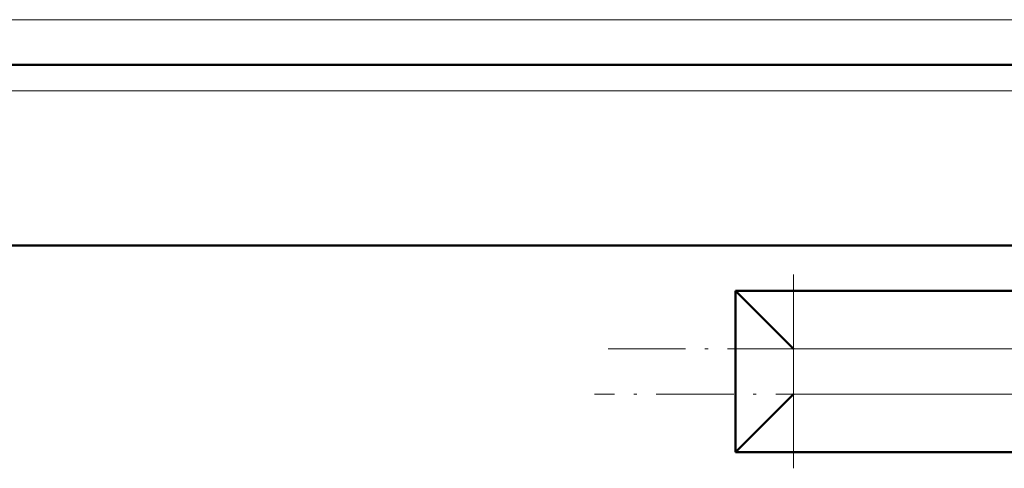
# Model space of a CAD drawing. Extents: x -1976 to 2357, y -1844 to 653.
# Tile 22 of 56: x 94 to 246, y -1555 to -1486. Entities that reach past the tile are written whole.
import ezdxf

# ---------------------------------------------------------------- set-up
doc = ezdxf.new("R2010")
doc.units = 0
doc.linetypes.add('DASHDOT', pattern=[18.5, 12, -3, 0.5, -3])

msp = doc.modelspace()

# ---------------------------------------------------------------- linework, layer by layer
at = {"color": 7, "lineweight": 18}
for p, q in [((268.49, -1485.82), (24.64, -1485.82)), ((268.43, -1496.82), (24.7, -1496.82)), ((268.22, -1536.82), (213.57, -1536.82)), ((213.57, -1536.82), (213.57, -1543.82)), ((268.18, -1543.82), (213.57, -1543.82))]:
    msp.add_line(p, q, dxfattribs=at)
at = {"color": 7, "lineweight": 50}
for p, q in [((268.45, -1492.82), (24.68, -1492.82)), ((268.3, -1520.82), (24.83, -1520.82)), ((268.26, -1527.82), (204.57, -1527.82)), ((213.57, -1536.82), (204.57, -1527.82)), ((204.57, -1527.82), (204.57, -1552.82)), ((213.57, -1543.82), (204.57, -1552.82)), ((268.13, -1552.82), (204.57, -1552.82))]:
    msp.add_line(p, q, dxfattribs=at)
at = {"color": 7, "linetype": 'DASHDOT', "lineweight": 18}
for p, q in [((213.57, -1555.32), (213.57, -1525.32)), ((184.83, -1536.82), (421.63, -1536.82)), ((444.79, -1543.82), (182.73, -1543.82))]:
    msp.add_line(p, q, dxfattribs=at)

doc.saveas('drawing.dxf')
